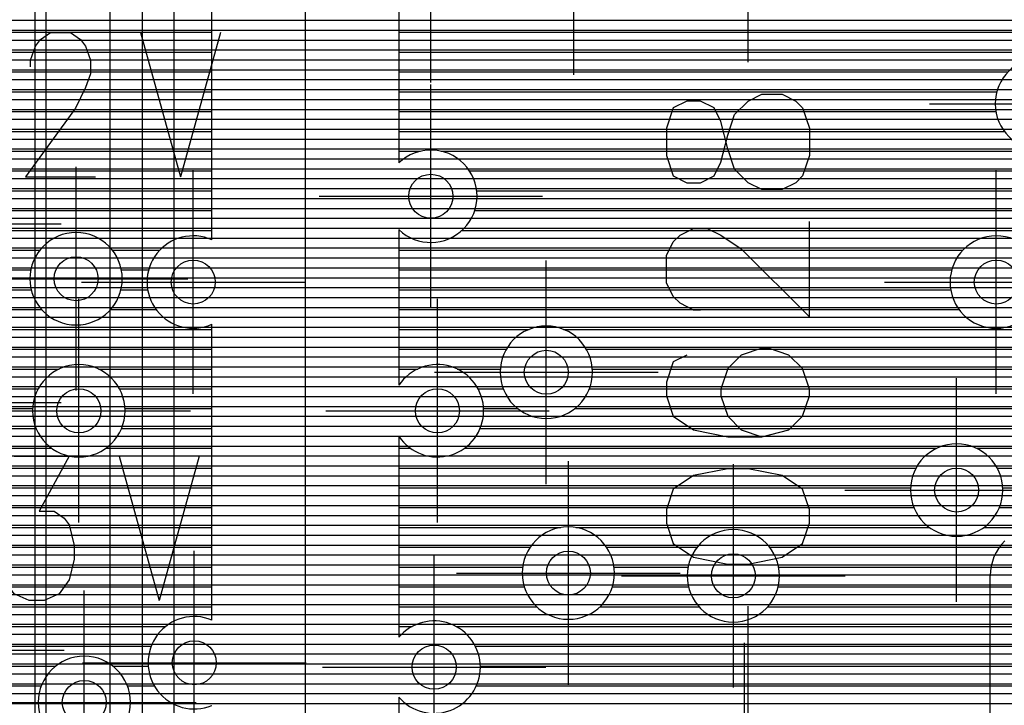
# Model space of a CAD drawing. Extents: x 25 to 291, y 23 to 136.
# Tile 34 of 147: x 45.56 to 54.51, y 69.87 to 76.1. Entities that reach past the tile are written whole.
import ezdxf

# ---------------------------------------------------------------- set-up
doc = ezdxf.new("R2010")
doc.units = 0
doc.layers.get('0').update_dxf_attribs({"linetype": 'CONTINUOUS'})
for name, color, linetype in [('copper_layer_2', 1, 'CONTINUOUS'), ('copper_layer_3', 3, 'CONTINUOUS'), ('copper_layer_bottom', 4, 'CONTINUOUS'), ('copper_layer_top', 5, 'CONTINUOUS'), ('drill_drawing', 6, 'CONTINUOUS'), ('silkscreen_top', 1, 'CONTINUOUS')]:
    doc.layers.add(name, color=color, linetype=linetype)

# ---------------------------------------------------------------- blocks, each defined once
blk = doc.blocks.new('D20')
blk.add_circle((0, 0), 0.2)

msp = doc.modelspace()

# ---------------------------------------------------------------- linework, layer by layer
at = {"layer": 'copper_layer_2', "color": 1}
for points in [[(45.800102, 81.700279), (45.800102, 51.991618)], [(45.800102, 76.099822), (73.745491, 76.099822)], [(45.800102, 76.009906), (73.563119, 76.009906)], [(45.800102, 75.919736), (73.436373, 75.919736)], [(45.800102, 75.82982), (73.339091, 75.82982)], [(45.800102, 75.739903), (73.261367, 75.739903)], [(45.800102, 75.649733), (73.198374, 75.649733)], [(45.800102, 75.559817), (73.14732, 75.559817)], [(45.800102, 75.469901), (73.106426, 75.469901)], [(45.800102, 75.379731), (73.074422, 75.379731)], [(45.800102, 75.289815), (73.051054, 75.289815)], [(45.800102, 75.199898), (73.035052, 75.199898)], [(45.800102, 75.109728), (73.02667, 75.109728)], [(45.800102, 75.019812), (73.025654, 75.019812)], [(45.800102, 74.929896), (73.031496, 74.929896)], [(45.800102, 74.839726), (73.044958, 74.839726)], [(45.800102, 74.749809), (73.06604, 74.749809)], [(45.800102, 74.659893), (73.094996, 74.659893)], [(45.800102, 74.569723), (73.132842, 74.569723)], [(45.800102, 74.479807), (73.18034, 74.479807)], [(45.800102, 74.389891), (73.239268, 74.389891)], [(45.800102, 74.299721), (73.311913, 74.299721)], [(45.800102, 74.209804), (73.402083, 74.209804)], [(45.800102, 74.119888), (73.517653, 74.119888)], [(45.800102, 74.029718), (73.676149, 74.029718)], [(45.800102, 73.939802), (73.969012, 73.939802)], [(45.800102, 73.849886), (86.050292, 73.849886)], [(45.800102, 73.759716), (86.050292, 73.759716)], [(45.800102, 73.669799), (86.050292, 73.669799)], [(45.800102, 73.579883), (86.050292, 73.579883)], [(45.800102, 73.489713), (86.050292, 73.489713)], [(45.800102, 73.399797), (86.050292, 73.399797)], [(45.800102, 73.309881), (86.050292, 73.309881)], [(45.800102, 73.21971), (86.050292, 73.21971)], [(45.800102, 73.129794), (86.050292, 73.129794)], [(45.800102, 73.039878), (86.050292, 73.039878)], [(45.800102, 72.949708), (86.050292, 72.949708)], [(45.800102, 72.859792), (86.050292, 72.859792)], [(45.800102, 72.769876), (86.050292, 72.769876)], [(45.800102, 72.679705), (86.050292, 72.679705)], [(45.800102, 72.589789), (86.050292, 72.589789)], [(45.800102, 72.499873), (86.050292, 72.499873)], [(45.800102, 72.409703), (86.050292, 72.409703)], [(45.800102, 72.319787), (86.050292, 72.319787)], [(45.800102, 72.22987), (86.050292, 72.22987)], [(45.800102, 72.1397), (86.050292, 72.1397)], [(45.800102, 72.049784), (86.050292, 72.049784)], [(45.800102, 71.959868), (86.050292, 71.959868)], [(45.800102, 71.869698), (86.050292, 71.869698)], [(45.800102, 71.779782), (86.050292, 71.779782)], [(45.800102, 71.689865), (86.050292, 71.689865)], [(45.800102, 71.599695), (86.050292, 71.599695)], [(45.800102, 71.509779), (86.050292, 71.509779)], [(45.800102, 71.419863), (86.050292, 71.419863)], [(45.800102, 71.329693), (86.050292, 71.329693)], [(45.800102, 71.239776), (86.050292, 71.239776)], [(45.800102, 71.14986), (86.050292, 71.14986)], [(45.800102, 71.05969), (86.050292, 71.05969)], [(45.800102, 70.969774), (86.050292, 70.969774)], [(45.800102, 70.879858), (86.050292, 70.879858)], [(45.800102, 70.789688), (86.050292, 70.789688)], [(45.800102, 70.699771), (86.050292, 70.699771)], [(45.800102, 70.609855), (86.050292, 70.609855)], [(45.800102, 70.519685), (86.050292, 70.519685)], [(45.800102, 70.429769), (86.050292, 70.429769)], [(45.800102, 70.339853), (86.050292, 70.339853)], [(45.800102, 70.249682), (86.050292, 70.249682)], [(45.800102, 70.159766), (86.050292, 70.159766)], [(45.800102, 70.06985), (86.050292, 70.06985)], [(45.800102, 69.97968), (86.050292, 69.97968)], [(45.800102, 69.889764), (86.050292, 69.889764)]]:
    msp.add_lwpolyline(points, dxfattribs=at)
at = {"layer": 'copper_layer_3', "color": 3}
for points in [[(32.08001, 40.290069), (33.290069, 40.290069), (34.510033, 40.290069), (39.940056, 40.290069), (40.970028, 41.320041), (46.700025, 41.320041), (48.16002, 42.780036), (48.16002, 83.680213), (47.060198, 84.78029), (38.93015, 84.78029), (33.910084, 89.800102), (33.910084, 101.400305), (37.299975, 104.790196), (43.130048, 104.790196), (44.16002, 105.820168), (44.16002, 112.650241), (46.189992, 114.680213), (46.189992, 116.700279)], [(47.310135, 74.10414), (47.310135, 77.166116)], [(49.01016, 76.24638), (49.01016, 74.803912)], [(42.464059, 75.98984), (47.310135, 75.98984)], [(49.01016, 75.98984), (60.620269, 75.98984)], [(41.310897, 75.809754), (47.310135, 75.809754)], [(49.01016, 75.809754), (60.656083, 75.809754)], [(41.365761, 75.629921), (47.310135, 75.629921)], [(49.01016, 75.629921), (54.546101, 75.629921)], [(41.388875, 75.449835), (47.310135, 75.449835)], [(49.01016, 75.449835), (54.444755, 75.449835)], [(41.382271, 75.269749), (47.310135, 75.269749)], [(49.01016, 75.269749), (54.436119, 75.269749)], [(41.345441, 75.089916), (47.310135, 75.089916)], [(49.01016, 75.089916), (54.512827, 75.089916)], [(42.741681, 74.90983), (47.310135, 74.90983)], [(49.01016, 74.90983), (49.207518, 74.90983)], [(49.392685, 74.90983), (56.699771, 74.90983)], [(42.99619, 74.729743), (47.310135, 74.729743)], [(49.651765, 74.729743), (56.567691, 74.729743)], [(45.260859, 74.549911), (47.310135, 74.549911)], [(49.717043, 74.549911), (56.541275, 74.549911)], [(45.358903, 74.369825), (47.310135, 74.369825)], [(49.699263, 74.369825), (56.596647, 74.369825)], [(45.371095, 74.189738), (47.310135, 74.189738)], [(49.01016, 74.196342), (49.01016, 72.782322)], [(49.01016, 74.189738), (49.017018, 74.189738)], [(49.583185, 74.189738), (56.804928, 74.189738)], [(45.305563, 74.009906), (45.744983, 74.009906)], [(46.405131, 74.009906), (46.835916, 74.009906)], [(49.01016, 74.009906), (54.13589, 74.009906)], [(45.085852, 73.82982), (45.662687, 73.82982)], [(46.487427, 73.82982), (46.734569, 73.82982)], [(49.01016, 73.82982), (54.034798, 73.82982)], [(43.610871, 73.649733), (45.667259, 73.649733)], [(46.482855, 73.649733), (46.725933, 73.649733)], [(49.01016, 73.649733), (54.025908, 73.649733)], [(41.485395, 73.469901), (45.762256, 73.469901)], [(46.387859, 73.469901), (46.802896, 73.469901)], [(49.01016, 73.469901), (54.10287, 73.469901)], [(47.310135, 70.648463), (47.310135, 73.336043)], [(41.566167, 73.289815), (47.310135, 73.289815)], [(49.01016, 73.289815), (50.193294, 73.289815)], [(50.506731, 73.289815), (58.356109, 73.289815)], [(41.565913, 73.109728), (47.310135, 73.109728)], [(49.01016, 73.109728), (49.986284, 73.109728)], [(50.713995, 73.109728), (58.508509, 73.109728)], [(45.256287, 72.929896), (45.920498, 72.929896)], [(46.279655, 72.929896), (47.310135, 72.929896)], [(49.01016, 72.929896), (49.180594, 72.929896)], [(49.539751, 72.929896), (49.931166, 72.929896)], [(50.769114, 72.929896), (78.900686, 72.929896)], [(45.357379, 72.749809), (45.730505, 72.749809)], [(46.469647, 72.749809), (47.310135, 72.749809)], [(49.729489, 72.749809), (49.957836, 72.749809)], [(50.742189, 72.749809), (78.258827, 72.749809)], [(45.371603, 72.569723), (45.680467, 72.569723)], [(46.519685, 72.569723), (47.310135, 72.569723)], [(49.779528, 72.569723), (50.090678, 72.569723)], [(50.609601, 72.569723), (78.13081, 72.569723)], [(45.308611, 72.389891), (45.711963, 72.389891)], [(46.488189, 72.389891), (47.310135, 72.389891)], [(49.748285, 72.389891), (78.10668, 72.389891)], [(49.01016, 72.318009), (49.01016, 70.492253)], [(45.098298, 72.209804), (45.85395, 72.209804)], [(46.346203, 72.209804), (47.310135, 72.209804)], [(49.01016, 72.209804), (49.114046, 72.209804)], [(49.606299, 72.209804), (53.900432, 72.209804)], [(54.259589, 72.209804), (78.164592, 72.209804)], [(41.192024, 72.029718), (47.310135, 72.029718)], [(49.01016, 72.029718), (53.710693, 72.029718)], [(54.449581, 72.029718), (78.261875, 72.029718)], [(41.293879, 71.849886), (47.310135, 71.849886)], [(49.01016, 71.849886), (53.660655, 71.849886)], [(54.499619, 71.849886), (78.167132, 71.849886)], [(41.356617, 71.669799), (47.310135, 71.669799)], [(49.01016, 71.669799), (53.691897, 71.669799)], [(54.468377, 71.669799), (77.610109, 71.669799)], [(41.386335, 71.489713), (47.310135, 71.489713)], [(49.01016, 71.489713), (50.483363, 71.489713)], [(50.616967, 71.489713), (53.833884, 71.489713)], [(54.326137, 71.489713), (57.929896, 71.489713)], [(41.386335, 71.309881), (47.310135, 71.309881)], [(49.01016, 71.309881), (50.201676, 71.309881)], [(50.8984, 71.309881), (51.720091, 71.309881)], [(52.380239, 71.309881), (57.847854, 71.309881)], [(41.356363, 71.129794), (47.310135, 71.129794)], [(49.01016, 71.129794), (50.133604, 71.129794)], [(50.966472, 71.129794), (51.637795, 71.129794)], [(52.462535, 71.129794), (57.852172, 71.129794)], [(41.293625, 70.949708), (47.310135, 70.949708)], [(49.01016, 70.949708), (50.149352, 70.949708)], [(50.950978, 70.949708), (51.642367, 70.949708)], [(52.457963, 70.949708), (55.592329, 70.949708)], [(45.16637, 70.769876), (47.310135, 70.769876)], [(49.01016, 70.769876), (50.261621, 70.769876)], [(50.838456, 70.769876), (51.737363, 70.769876)], [(52.362967, 70.769876), (55.440945, 70.769876)], [(45.345695, 70.589789), (46.889764, 70.589789)], [(49.01016, 70.589789), (49.13081, 70.589789)], [(49.529591, 70.589789), (55.405131, 70.589789)], [(45.398781, 70.409703), (46.757684, 70.409703)], [(49.704851, 70.409703), (55.450597, 70.409703)], [(45.375921, 70.22987), (45.889764, 70.22987)], [(46.410211, 70.22987), (46.731267, 70.22987)], [(49.750064, 70.22987), (55.626873, 70.22987)], [(45.261113, 70.049784), (45.757684, 70.049784)], [(46.542545, 70.049784), (46.78664, 70.049784)], [(49.713995, 70.049784), (72.608585, 70.049784)], [(49.01016, 69.948184), (49.01016, 68.723139)]]:
    msp.add_lwpolyline(points, dxfattribs=at)
for points in [[(55.270003, 75.340107), (55.270003, 75.340107), (55.270003, 75.340107, 1), (54.430277, 75.340107), (54.430277, 75.340107), (54.430277, 75.340107, 1), (55.270003, 75.340107), (55.270003, 75.340107)], [(55.270003, 75.340107), (55.270003, 75.340107), (55.270003, 75.340107, 1), (54.430277, 75.340107), (54.430277, 75.340107), (54.430277, 75.340107, 1), (55.270003, 75.340107), (55.270003, 75.340107)], [(49.01016, 74.196342), (49.01016, 74.196342), (49.01016, 74.196342, 2.336092), (49.01016, 74.803912), (49.01016, 74.803912)], [(46.495047, 73.750064), (46.495047, 73.750064), (46.495047, 73.750064, 1), (45.655321, 73.750064), (45.655321, 73.750064), (45.655321, 73.750064, 1), (46.495047, 73.750064), (46.495047, 73.750064)], [(46.495047, 73.750064), (46.495047, 73.750064), (46.495047, 73.750064, 1), (45.655321, 73.750064), (45.655321, 73.750064), (45.655321, 73.750064, 1), (46.495047, 73.750064), (46.495047, 73.750064)], [(47.310135, 74.10414), (47.310135, 74.10414), (47.310135, 74.10414, 1.535974), (47.310135, 73.336043), (47.310135, 73.336043)], [(54.860046, 73.720091), (54.860046, 73.720091), (54.860046, 73.720091, 1), (54.02032, 73.720091), (54.02032, 73.720091), (54.02032, 73.720091, 1), (54.860046, 73.720091), (54.860046, 73.720091)], [(54.860046, 73.720091), (54.860046, 73.720091), (54.860046, 73.720091, 1), (54.02032, 73.720091), (54.02032, 73.720091), (54.02032, 73.720091, 1), (54.860046, 73.720091), (54.860046, 73.720091)], [(50.77013, 72.900178), (50.77013, 72.900178), (50.77013, 72.900178, 1), (49.929896, 72.900178), (49.929896, 72.900178), (49.929896, 72.900178, 1), (50.77013, 72.900178), (50.77013, 72.900178)], [(50.77013, 72.900178), (50.77013, 72.900178), (50.77013, 72.900178, 1), (49.929896, 72.900178), (49.929896, 72.900178), (49.929896, 72.900178, 1), (50.77013, 72.900178), (50.77013, 72.900178)], [(46.520193, 72.550165), (46.520193, 72.550165), (46.520193, 72.550165, 1), (45.679959, 72.550165), (45.679959, 72.550165), (45.679959, 72.550165, 1), (46.520193, 72.550165), (46.520193, 72.550165)], [(46.520193, 72.550165), (46.520193, 72.550165), (46.520193, 72.550165, 1), (45.679959, 72.550165), (45.679959, 72.550165), (45.679959, 72.550165, 1), (46.520193, 72.550165), (46.520193, 72.550165)], [(49.01016, 72.318009), (49.01016, 72.318009), (49.01016, 72.318009, 3.316812), (49.01016, 72.782322), (49.01016, 72.782322)], [(54.500127, 71.830074), (54.500127, 71.830074), (54.500127, 71.830074, 1), (53.659893, 71.830074), (53.659893, 71.830074), (53.659893, 71.830074, 1), (54.500127, 71.830074), (54.500127, 71.830074)], [(54.500127, 71.830074), (54.500127, 71.830074), (54.500127, 71.830074, 1), (53.659893, 71.830074), (53.659893, 71.830074), (53.659893, 71.830074, 1), (54.500127, 71.830074), (54.500127, 71.830074)], [(50.970028, 71.075184), (50.970028, 71.075184), (50.970028, 71.075184, 1), (50.130302, 71.075184), (50.130302, 71.075184), (50.130302, 71.075184, 1), (50.970028, 71.075184), (50.970028, 71.075184)], [(50.970028, 71.075184), (50.970028, 71.075184), (50.970028, 71.075184, 1), (50.130302, 71.075184), (50.130302, 71.075184), (50.130302, 71.075184, 1), (50.970028, 71.075184), (50.970028, 71.075184)], [(52.470155, 71.050038), (52.470155, 71.050038), (52.470155, 71.050038, 1), (51.629921, 71.050038), (51.629921, 71.050038), (51.629921, 71.050038, 1), (52.470155, 71.050038), (52.470155, 71.050038)], [(52.470155, 71.050038), (52.470155, 71.050038), (52.470155, 71.050038, 1), (51.629921, 71.050038), (51.629921, 71.050038), (51.629921, 71.050038, 1), (52.470155, 71.050038), (52.470155, 71.050038)], [(47.310135, 70.648463), (47.310135, 70.648463), (47.310135, 70.648463, 1.493594), (47.310135, 69.87173), (47.310135, 69.87173)], [(49.01016, 69.948184), (49.01016, 69.948184), (49.01016, 69.948184, 2.720518), (49.01016, 70.492253), (49.01016, 70.492253)], [(46.569977, 69.900178), (46.569977, 69.900178), (46.569977, 69.900178, 1), (45.730251, 69.900178), (45.730251, 69.900178), (45.730251, 69.900178, 1), (46.569977, 69.900178), (46.569977, 69.900178)], [(46.569977, 69.900178), (46.569977, 69.900178), (46.569977, 69.900178, 1), (45.730251, 69.900178), (45.730251, 69.900178), (45.730251, 69.900178, 1), (46.569977, 69.900178), (46.569977, 69.900178)]]:
    msp.add_lwpolyline(points, format="xyb", dxfattribs=at)
at = {"layer": 'copper_layer_bottom', "color": 4}
for points in [[(46.660147, 82.550165), (46.675133, 82.550165), (46.675133, 60.450089)], [(45.624841, 59.810008), (46.385065, 60.570231), (46.385065, 82.194056)], [(46.965202, 82.219202), (46.965202, 60.450089)], [(42.660909, 76.099822), (46.385065, 76.099822)], [(46.965202, 76.099822), (73.068834, 76.099822)], [(42.523241, 76.009906), (46.385065, 76.009906)], [(46.965202, 76.009906), (73.028194, 76.009906)], [(41.202438, 75.919736), (46.385065, 75.919736)], [(46.965202, 75.919736), (73.025146, 75.919736)], [(41.248158, 75.82982), (46.385065, 75.82982)], [(46.965202, 75.82982), (73.025146, 75.82982)], [(41.283719, 75.739903), (46.385065, 75.739903)], [(46.965202, 75.739903), (73.025146, 75.739903)], [(41.309881, 75.649733), (46.385065, 75.649733)], [(46.965202, 75.649733), (73.025146, 75.649733)], [(41.327915, 75.559817), (46.385065, 75.559817)], [(46.965202, 75.559817), (73.025146, 75.559817)], [(41.337821, 75.469901), (46.385065, 75.469901)], [(46.965202, 75.469901), (73.025146, 75.469901)], [(41.339853, 75.379731), (46.385065, 75.379731)], [(46.965202, 75.379731), (73.025146, 75.379731)], [(41.334265, 75.289815), (46.385065, 75.289815)], [(46.965202, 75.289815), (73.025146, 75.289815)], [(41.320803, 75.199898), (46.385065, 75.199898)], [(46.965202, 75.199898), (73.025146, 75.199898)], [(41.299213, 75.109728), (46.385065, 75.109728)], [(46.965202, 75.109728), (73.025146, 75.109728)], [(41.268733, 75.019812), (46.385065, 75.019812)], [(46.965202, 75.019812), (73.025146, 75.019812)], [(41.228854, 74.929896), (46.385065, 74.929896)], [(46.965202, 74.929896), (73.025146, 74.929896)], [(42.888748, 74.839726), (46.385065, 74.839726)], [(46.965202, 74.839726), (73.025146, 74.839726)], [(42.981458, 74.749809), (46.385065, 74.749809)], [(46.965202, 74.749809), (73.025146, 74.749809)], [(45.111252, 74.659893), (46.385065, 74.659893)], [(46.965202, 74.659893), (73.025146, 74.659893)], [(45.241808, 74.569723), (46.385065, 74.569723)], [(46.965202, 74.569723), (73.025146, 74.569723)], [(45.312167, 74.479807), (46.385065, 74.479807)], [(46.965202, 74.479807), (73.025146, 74.479807)], [(45.352807, 74.389891), (46.385065, 74.389891)], [(46.965202, 74.389891), (73.025146, 74.389891)], [(45.372365, 74.299721), (46.385065, 74.299721)], [(46.965202, 74.299721), (73.025146, 74.299721)], [(45.373381, 74.209804), (46.385065, 74.209804)], [(46.965202, 74.209804), (73.025146, 74.209804)], [(45.355855, 74.119888), (46.385065, 74.119888)], [(46.965202, 74.119888), (73.025146, 74.119888)], [(45.317501, 74.029718), (46.385065, 74.029718)], [(46.965202, 74.029718), (73.049276, 74.029718)], [(45.250953, 73.939802), (46.385065, 73.939802)], [(46.965202, 73.939802), (73.14986, 73.939802)], [(45.130556, 73.849886), (46.385065, 73.849886)], [(46.965202, 73.849886), (81.910084, 73.849886)], [(43.695199, 73.759716), (46.385065, 73.759716)], [(46.965202, 73.759716), (81.910084, 73.759716)], [(43.630683, 73.669799), (46.385065, 73.669799)], [(46.965202, 73.669799), (81.910084, 73.669799)], [(43.515113, 73.579883), (46.385065, 73.579883)], [(46.965202, 73.579883), (81.910084, 73.579883)], [(41.469393, 73.489713), (46.385065, 73.489713)], [(46.965202, 73.489713), (81.910084, 73.489713)], [(41.528321, 73.399797), (46.385065, 73.399797)], [(46.965202, 73.399797), (81.910084, 73.399797)], [(41.561595, 73.309881), (46.385065, 73.309881)], [(46.965202, 73.309881), (81.910084, 73.309881)], [(41.574549, 73.21971), (46.385065, 73.21971)], [(46.965202, 73.21971), (81.910084, 73.21971)], [(41.569469, 73.129794), (46.385065, 73.129794)], [(46.965202, 73.129794), (81.910084, 73.129794)], [(45.099822, 73.039878), (46.385065, 73.039878)], [(46.965202, 73.039878), (81.910084, 73.039878)], [(45.236728, 72.949708), (46.385065, 72.949708)], [(46.965202, 72.949708), (81.910084, 72.949708)], [(45.309119, 72.859792), (46.385065, 72.859792)], [(46.965202, 72.859792), (81.910084, 72.859792)], [(45.351283, 72.769876), (46.385065, 72.769876)], [(46.965202, 72.769876), (81.910084, 72.769876)], [(45.371857, 72.679705), (46.385065, 72.679705)], [(46.965202, 72.679705), (81.910084, 72.679705)], [(45.373635, 72.589789), (46.385065, 72.589789)], [(46.965202, 72.589789), (81.910084, 72.589789)], [(45.357379, 72.499873), (46.385065, 72.499873)], [(46.965202, 72.499873), (81.910084, 72.499873)], [(45.320295, 72.409703), (46.385065, 72.409703)], [(46.965202, 72.409703), (81.910084, 72.409703)], [(45.255779, 72.319787), (46.385065, 72.319787)], [(46.965202, 72.319787), (81.910084, 72.319787)], [(45.139954, 72.22987), (46.385065, 72.22987)], [(46.965202, 72.22987), (81.910084, 72.22987)], [(42.807468, 72.1397), (46.385065, 72.1397)], [(46.965202, 72.1397), (81.910084, 72.1397)], [(41.115062, 72.049784), (46.385065, 72.049784)], [(46.965202, 72.049784), (81.910084, 72.049784)], [(41.178562, 71.959868), (46.385065, 71.959868)], [(46.965202, 71.959868), (81.910084, 71.959868)], [(41.229108, 71.869698), (46.385065, 71.869698)], [(46.965202, 71.869698), (81.910084, 71.869698)], [(41.268987, 71.779782), (46.385065, 71.779782)], [(46.965202, 71.779782), (81.92634, 71.779782)], [(41.299467, 71.689865), (46.385065, 71.689865)], [(46.965202, 71.689865), (81.97714, 71.689865)], [(41.320803, 71.599695), (46.385065, 71.599695)], [(46.965202, 71.599695), (82.065278, 71.599695)], [(41.334265, 71.509779), (46.385065, 71.509779)], [(46.965202, 71.509779), (82.155448, 71.509779)], [(41.339853, 71.419863), (46.385065, 71.419863)], [(46.965202, 71.419863), (82.245364, 71.419863)], [(41.337821, 71.329693), (46.385065, 71.329693)], [(46.965202, 71.329693), (82.335281, 71.329693)], [(41.327661, 71.239776), (46.385065, 71.239776)], [(46.965202, 71.239776), (82.410211, 71.239776)], [(41.309881, 71.14986), (46.385065, 71.14986)], [(46.965202, 71.14986), (82.410211, 71.14986)], [(41.283465, 71.05969), (46.385065, 71.05969)], [(46.965202, 71.05969), (82.410211, 71.05969)], [(41.247904, 70.969774), (46.385065, 70.969774)], [(46.965202, 70.969774), (82.410211, 70.969774)], [(41.202184, 70.879858), (46.385065, 70.879858)], [(46.965202, 70.879858), (82.410211, 70.879858)], [(45.124968, 70.789688), (46.385065, 70.789688)], [(46.965202, 70.789688), (82.410211, 70.789688)], [(45.261621, 70.699771), (46.385065, 70.699771)], [(46.965202, 70.699771), (82.410211, 70.699771)], [(45.334011, 70.609855), (46.385065, 70.609855)], [(46.965202, 70.609855), (82.410211, 70.609855)], [(45.376175, 70.519685), (46.385065, 70.519685)], [(46.965202, 70.519685), (82.410211, 70.519685)], [(45.396749, 70.429769), (46.385065, 70.429769)], [(46.965202, 70.429769), (82.410211, 70.429769)], [(45.398781, 70.339853), (46.385065, 70.339853)], [(46.965202, 70.339853), (82.410211, 70.339853)], [(45.382271, 70.249682), (46.385065, 70.249682)], [(46.965202, 70.249682), (82.410211, 70.249682)], [(45.345187, 70.159766), (46.385065, 70.159766)], [(46.965202, 70.159766), (82.410211, 70.159766)], [(45.280671, 70.06985), (46.385065, 70.06985)], [(46.965202, 70.06985), (82.410211, 70.06985)], [(45.1651, 69.97968), (46.385065, 69.97968)], [(46.965202, 69.97968), (82.410211, 69.97968)], [(42.048768, 69.889764), (46.385065, 69.889764)], [(46.965202, 69.889764), (82.410211, 69.889764)]]:
    msp.add_lwpolyline(points, dxfattribs=at)
at = {"layer": 'copper_layer_top', "color": 5}
for points in [[(45.700025, 79.900178), (45.700025, 52.075184)], [(45.700025, 76.099822), (59.248412, 76.099822)], [(45.700025, 76.009906), (59.158496, 76.009906)], [(45.700025, 75.919736), (59.068326, 75.919736)], [(45.700025, 75.82982), (58.97841, 75.82982)], [(45.700025, 75.739903), (58.888494, 75.739903)], [(45.700025, 75.649733), (58.798324, 75.649733)], [(45.700025, 75.559817), (58.708407, 75.559817)], [(45.700025, 75.469901), (58.618491, 75.469901)], [(45.700025, 75.379731), (58.528321, 75.379731)], [(45.700025, 75.289815), (58.438405, 75.289815)], [(45.700025, 75.199898), (58.348489, 75.199898)], [(45.700025, 75.109728), (58.258319, 75.109728)], [(45.700025, 75.019812), (58.168402, 75.019812)], [(45.700025, 74.929896), (58.078486, 74.929896)], [(45.700025, 74.839726), (57.988316, 74.839726)], [(45.700025, 74.749809), (57.8984, 74.749809)], [(45.700025, 74.659893), (57.808484, 74.659893)], [(45.700025, 74.569723), (57.718313, 74.569723)], [(45.700025, 74.479807), (57.628397, 74.479807)], [(45.700025, 74.389891), (57.538481, 74.389891)], [(45.700025, 74.299721), (57.448311, 74.299721)], [(45.700025, 74.209804), (57.358395, 74.209804)], [(45.700025, 74.119888), (57.268479, 74.119888)], [(45.700025, 74.029718), (57.178308, 74.029718)], [(45.700025, 73.939802), (57.088392, 73.939802)], [(45.700025, 73.849886), (56.998476, 73.849886)], [(45.700025, 73.759716), (56.908306, 73.759716)], [(45.700025, 73.669799), (56.81839, 73.669799)], [(45.700025, 73.579883), (56.728473, 73.579883)], [(45.700025, 73.489713), (56.638303, 73.489713)], [(45.700025, 73.399797), (56.548387, 73.399797)], [(45.700025, 73.309881), (56.458471, 73.309881)], [(45.700025, 73.21971), (56.368301, 73.21971)], [(45.700025, 73.129794), (56.278385, 73.129794)], [(45.700025, 73.039878), (56.188468, 73.039878)], [(45.700025, 72.949708), (56.098298, 72.949708)], [(45.700025, 72.859792), (56.008382, 72.859792)], [(45.700025, 72.769876), (55.918466, 72.769876)], [(45.700025, 72.679705), (55.828296, 72.679705)], [(45.700025, 72.589789), (55.738379, 72.589789)], [(45.700025, 72.499873), (55.648463, 72.499873)], [(45.700025, 72.409703), (55.558293, 72.409703)], [(45.700025, 72.319787), (55.468377, 72.319787)], [(45.700025, 72.22987), (55.378461, 72.22987)], [(45.700025, 72.1397), (55.288291, 72.1397)], [(45.700025, 72.049784), (55.198374, 72.049784)], [(45.700025, 71.959868), (55.108458, 71.959868)], [(45.700025, 71.869698), (55.018288, 71.869698)], [(45.700025, 71.779782), (54.928372, 71.779782)], [(45.700025, 71.689865), (54.838456, 71.689865)], [(45.700025, 71.599695), (54.748285, 71.599695)], [(45.700025, 71.509779), (54.658369, 71.509779)], [(45.700025, 71.419863), (54.568453, 71.419863)], [(45.700025, 71.329693), (54.482601, 71.329693)], [(45.700025, 71.239776), (54.426975, 71.239776)], [(45.700025, 71.14986), (54.396241, 71.14986)], [(45.700025, 71.05969), (54.385319, 71.05969)], [(50.616459, 65.200152), (54.385065, 65.200152), (54.385065, 71.050038)], [(45.700025, 70.969774), (54.385065, 70.969774)], [(45.700025, 70.879858), (54.385065, 70.879858)], [(45.700025, 70.789688), (54.385065, 70.789688)], [(45.700025, 70.699771), (54.385065, 70.699771)], [(45.700025, 70.609855), (54.385065, 70.609855)], [(45.700025, 70.519685), (54.385065, 70.519685)], [(45.700025, 70.429769), (54.385065, 70.429769)], [(45.700025, 70.339853), (54.385065, 70.339853)], [(45.700025, 70.249682), (54.385065, 70.249682)], [(45.700025, 70.159766), (54.385065, 70.159766)], [(45.700025, 70.06985), (54.385065, 70.06985)], [(45.700025, 69.97968), (54.385065, 69.97968)], [(45.700025, 69.889764), (54.385065, 69.889764)]]:
    msp.add_lwpolyline(points, dxfattribs=at)
msp.add_lwpolyline([(54.516891, 71.368301), (54.516891, 71.368301), (54.516891, 71.368301, 0.198919), (54.385065, 71.050038), (54.385065, 71.050038)], format="xyb", dxfattribs=at)
at = {"layer": 'drill_drawing', "color": 6}
for points in [[(50.600203, 75.604267), (50.600203, 77.636271)], [(49.299975, 75.534163), (49.299975, 77.566167)], [(49.299975, 73.484125), (49.299975, 75.516129)], [(53.834138, 75.340107), (55.866142, 75.340107)], [(46.075184, 72.734061), (46.075184, 74.766066)], [(47.140208, 72.704089), (47.140208, 74.736093)], [(54.440183, 72.704089), (54.440183, 74.736093)], [(48.283973, 74.500127), (50.315977, 74.500127)], [(43.909068, 74.250191), (45.941072, 74.250191)], [(50.350013, 71.884176), (50.350013, 73.91618)], [(45.059182, 73.750064), (47.091186, 73.750064)], [(46.124206, 73.720091), (48.15621, 73.720091)], [(53.424181, 73.720091), (55.456185, 73.720091)], [(46.100076, 71.534163), (46.100076, 73.566167)], [(49.360173, 71.534163), (49.360173, 73.566167)], [(49.334011, 72.900178), (51.366015, 72.900178)], [(54.08001, 70.814072), (54.08001, 72.846076)], [(43.909068, 72.625095), (45.941072, 72.625095)], [(45.084074, 72.550165), (47.116078, 72.550165)], [(48.344171, 72.550165), (50.376175, 72.550165)], [(50.550165, 70.059182), (50.550165, 72.091186)], [(52.050038, 70.034036), (52.050038, 72.06604)], [(53.064008, 71.830074), (55.096012, 71.830074)], [(47.150114, 69.244094), (47.150114, 71.276099)], [(49.330201, 69.204216), (49.330201, 71.23622)], [(49.534163, 71.075184), (51.566167, 71.075184)], [(51.034036, 71.050038), (53.06604, 71.050038)], [(46.150114, 68.884176), (46.150114, 70.91618)], [(52.150114, 68.409195), (52.150114, 70.441199)], [(43.934214, 70.375159), (45.966218, 70.375159)], [(46.134112, 70.260097), (48.166116, 70.260097)], [(48.314199, 70.220218), (50.346203, 70.220218)], [(45.134112, 69.900178), (47.166116, 69.900178)]]:
    msp.add_lwpolyline(points, dxfattribs=at)
at = {"layer": 'silkscreen_top', "color": 1}
for points in [[(52.18415, 75.718313), (52.18415, 76.83236)], [(45.661417, 75.675133), (45.661417, 75.737617), (45.706883, 75.862586), (45.75235, 75.92507), (45.843282, 75.987554), (46.025146, 75.987554), (46.116078, 75.92507), (46.161544, 75.862586), (46.20701, 75.737617), (46.20701, 75.612649), (46.161544, 75.487681), (46.070612, 75.300229), (45.615951, 74.675133), (46.252477, 74.675133)], [(46.661417, 75.987554), (47.025146, 74.675133)], [(47.388621, 75.987554), (47.025146, 74.675133)], [(51.441453, 74.87046), (51.503429, 74.684785), (51.627127, 74.622809), (51.750826, 74.622809), (51.874778, 74.684785), (51.9365, 74.808484), (51.998476, 75.056134), (52.060452, 75.241808), (52.18415, 75.365507), (52.307849, 75.427483), (52.493523, 75.427483), (52.617475, 75.365507), (52.679197, 75.303531), (52.741173, 75.117856), (52.741173, 74.87046), (52.679197, 74.684785), (52.617475, 74.622809), (52.493523, 74.560833), (52.307849, 74.560833), (52.18415, 74.622809), (52.060452, 74.746507), (51.998476, 74.932182), (51.9365, 75.179832), (51.874778, 75.303531), (51.750826, 75.365507), (51.627127, 75.365507), (51.503429, 75.303531), (51.441453, 75.117856), (51.441453, 74.87046)], [(51.750826, 73.465329), (51.689103, 73.465329), (51.565151, 73.527305), (51.503429, 73.589281), (51.441453, 73.712979), (51.441453, 73.96063), (51.503429, 74.084328), (51.565151, 74.146304), (51.689103, 74.208026), (51.812802, 74.208026), (51.9365, 74.146304), (52.122174, 74.022352), (52.741173, 73.403607), (52.741173, 74.270003)], [(51.627127, 73.056896), (51.503429, 72.99492), (51.441453, 72.809246), (51.441453, 72.685547), (51.503429, 72.499873), (51.689103, 72.376175), (51.998476, 72.314199), (52.307849, 72.314199), (52.555499, 72.376175), (52.679197, 72.499873), (52.741173, 72.685547), (52.741173, 72.747523), (52.679197, 72.933198), (52.555499, 73.056896), (52.369825, 73.118872), (52.307849, 73.118872), (52.122174, 73.056896), (51.998476, 72.933198), (51.9365, 72.747523), (51.9365, 72.685547), (51.998476, 72.499873), (52.122174, 72.376175), (52.307849, 72.314199)], [(45.511557, 72.137668), (46.01143, 72.137668), (45.738633, 71.637541), (45.875032, 71.637541), (45.965964, 71.575057), (46.01143, 71.512573), (46.056896, 71.325121), (46.056896, 71.200152), (46.01143, 71.0127), (45.920498, 70.887732), (45.7841, 70.825248), (45.647701, 70.825248), (45.511557, 70.887732), (45.466091, 70.950216), (45.420625, 71.075184)], [(46.466091, 72.137668), (46.829566, 70.825248)], [(47.193294, 72.137668), (46.829566, 70.825248)], [(51.441453, 71.528321), (51.503429, 71.342647), (51.689103, 71.218694), (51.998476, 71.156972), (52.18415, 71.156972), (52.493523, 71.218694), (52.679197, 71.342647), (52.741173, 71.528321), (52.741173, 71.652019), (52.679197, 71.837694), (52.493523, 71.961392), (52.18415, 72.023368), (51.998476, 72.023368), (51.689103, 71.961392), (51.503429, 71.837694), (51.441453, 71.652019), (51.441453, 71.528321)], [(52.18415, 69.659131), (52.18415, 70.773178)]]:
    msp.add_lwpolyline(points, dxfattribs=at)

# ---------------------------------------------------------------- block references
at = {"layer": 'copper_layer_2'}
for p in [(49.299975, 74.500127), (46.075184, 73.750064), (47.140208, 73.720091), (54.440183, 73.720091), (50.350013, 72.900178), (46.100076, 72.550165), (49.360173, 72.550165), (54.08001, 71.830074), (50.550165, 71.075184), (52.050038, 71.050038), (47.150114, 70.260097), (49.330201, 70.220218), (46.150114, 69.900178)]:
    msp.add_blockref('D20', p, dxfattribs=at)
at = {"layer": 'copper_layer_bottom'}
for p in [(49.299975, 74.500127), (46.075184, 73.750064), (47.140208, 73.720091), (54.440183, 73.720091), (50.350013, 72.900178), (46.100076, 72.550165), (49.360173, 72.550165), (54.08001, 71.830074), (50.550165, 71.075184), (52.050038, 71.050038), (47.150114, 70.260097), (49.330201, 70.220218), (46.150114, 69.900178)]:
    msp.add_blockref('D20', p, dxfattribs=at)
at = {"layer": 'copper_layer_top'}
for p in [(49.299975, 74.500127), (46.075184, 73.750064), (47.140208, 73.720091), (54.440183, 73.720091), (50.350013, 72.900178), (46.100076, 72.550165), (49.360173, 72.550165), (54.08001, 71.830074), (50.550165, 71.075184), (52.050038, 71.050038), (47.150114, 70.260097), (49.330201, 70.220218), (46.150114, 69.900178)]:
    msp.add_blockref('D20', p, dxfattribs=at)

doc.saveas('drawing.dxf')
